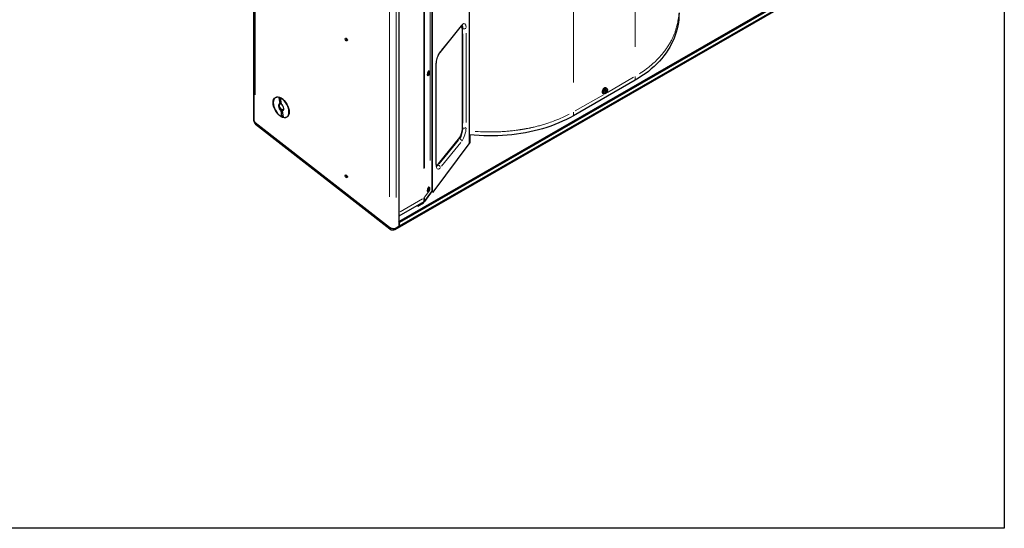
# Model space of a CAD drawing. Header units: millimetres. Extents: x 90 to 4365, y 90 to 3088.
# Tile 32 of 40: x 3429 to 4365, y 90 to 573. Entities that reach past the tile are written whole.
import ezdxf

# ---------------------------------------------------------------- set-up
doc = ezdxf.new("R2010")
doc.units = ezdxf.units.MM
doc.header["$LTSCALE"] = 15
doc.layers.add('Border (ISO)', color=7, linetype='Continuous', lineweight=25)
doc.layers.add('Visibile (ISO)', color=7, linetype='Continuous', lineweight=25)
doc.layers.add('Visibile sottile (ISO)', color=9, linetype='Continuous', lineweight=18, true_color=0x808080)

# ---------------------------------------------------------------- blocks, each defined once
blk = doc.blocks.new('Bordi Bordo di default')
at = {"layer": 'Border (ISO)', "flags": 128}
blk.add_lwpolyline([(6, 6), (6, 204), (291, 204), (291, 6), (6, 6)], dxfattribs=at)

msp = doc.modelspace()

# ---------------------------------------------------------------- linework, layer by layer
at = {"layer": 'Visibile (ISO)'}
for p, q in [((3651.897, 477.899), (3651.897, 1001.018)), ((3652.05, 1000.597), (3652.05, 477.094)), ((3652.05, 477.094), (3652.05, 1000.597)), ((3856.881, 455.955), (3856.881, 989.897)), ((3821.348, 410.504), (3821.348, 969.435)), ((3821.823, 409.549), (3821.823, 969.709)), ((3789.794, 954.505), (3789.794, 377.022)), ((3789.802, 381.47), (4185.428, 609.296)), ((4185.951, 608.275), (3790.324, 380.449)), ((3786.254, 374.038), (4188.245, 605.529)), ((3790.324, 377.327), (4185.951, 605.153)), ((3828.919, 542.214), (3849.204, 567.266)), ((3848.664, 566.599), (3849.148, 566.469)), ((3850.127, 469.379), (3850.127, 563.806)), ((3739.391, 555.034), (3740.049, 555.394)), ((3740.337, 553.71), (3740.792, 553.984)), ((3817.969, 524.557), (3818.244, 524.705)), ((3818.623, 524.726), (3818.527, 524.752)), ((3825.299, 436.144), (3825.299, 530.571)), ((3816.878, 520.493), (3817.042, 520.227)), ((3817.359, 520.018), (3817.262, 520.044)), ((3817.552, 521.362), (3817.828, 522.112)), ((3817.589, 522.454), (3817.833, 522.278)), ((3817.971, 522.644), (3817.676, 522.718)), ((3817.692, 521.225), (3817.939, 522.002)), ((3817.749, 522.922), (3817.961, 522.651)), ((3818.012, 522.1), (3817.839, 522.15)), ((3818.233, 521.822), (3818.022, 522.093)), ((3818.291, 523.52), (3818.043, 522.742)), ((3818.394, 522.29), (3818.149, 522.467)), ((3818.43, 523.383), (3818.155, 522.633)), ((4014.224, 515.719), (3955.687, 482.009)), ((3986.523, 505.369), (3985.758, 505.706)), ((3987.168, 504.79), (3986.272, 505.249)), ((3987.064, 508.105), (3986.489, 508.469)), ((3987.038, 506.208), (3987.27, 506.201)), ((3676.921, 493.399), (3676.086, 499.353)), ((3677.131, 498.965), (3677.965, 493.01)), ((3679.925, 497.392), (3677.923, 498.554)), ((3984.1, 502.957), (3983.496, 503.272)), ((3985.697, 503.767), (3985.576, 503.98)), ((3986.644, 504.54), (3986.231, 504.841)), ((3677.914, 493.38), (3677.428, 493.1)), ((3678.658, 481.008), (3677.823, 486.963)), ((3678.177, 487.757), (3678.807, 488.12)), ((3678.807, 488.12), (3678.987, 486.84)), ((3678.868, 486.574), (3679.703, 480.619)), ((3679.852, 487.731), (3679.222, 487.369)), ((3685.319, 488.025), (3685.319, 485.711)), ((3653.173, 475.641), (3780.827, 376.106)), ((3653.215, 475.608), (3780.778, 376.143)), ((3653.588, 473.924), (3781.242, 374.389)), ((3827.306, 436.291), (3847.592, 461.342)), ((3857.433, 456.702), (3857.433, 463.705)), ((3822.376, 409.318), (3857.433, 456.702)), ((3825.315, 435.518), (3825.75, 435.401)), ((3827.298, 436.281), (3826.49, 435.283)), ((3739.391, 425.044), (3740.049, 425.404)), ((3740.337, 423.72), (3740.792, 423.995)), ((3817.552, 410.993), (3817.828, 411.743)), ((3817.589, 412.086), (3817.833, 411.909)), ((3817.971, 412.276), (3817.676, 412.349)), ((3817.692, 410.856), (3817.939, 411.633)), ((3817.749, 412.553), (3817.961, 412.283)), ((3818.012, 411.731), (3817.839, 411.781)), ((3817.969, 414.188), (3818.244, 414.336)), ((3818.233, 411.453), (3818.022, 411.724)), ((3818.291, 413.151), (3818.043, 412.373)), ((3818.394, 411.921), (3818.149, 412.098)), ((3818.43, 413.014), (3818.155, 412.264)), ((3818.623, 414.357), (3818.527, 414.383)), ((3813.092, 399.176), (3821.016, 409.886)), ((3821.348, 410.504), (3813.955, 400.512)), ((3816.878, 410.124), (3817.042, 409.858)), ((3817.359, 409.649), (3817.262, 409.675)), ((3820.464, 409.139), (3820.464, 409.309)), ((3821.016, 409.886), (3822.376, 409.318)), ((3813.507, 400.133), (3789.794, 386.478)), ((3807.317, 396.569), (3807.847, 396.156)), ((3807.847, 396.156), (3813.092, 399.176)), ((3809.335, 397.731), (3809.865, 397.317)), ((3812.068, 398.586), (3812.068, 399.305)), ((3812.54, 398.858), (3812.54, 399.576)), ((3787.142, 375.495), (3790.324, 377.327)), ((3787.142, 375.495), (3789.794, 377.022)), ((3789.802, 381.47), (3789.794, 381.476)), ((3789.794, 377.74), (3790.324, 377.327)), ((3790.324, 380.449), (3789.802, 381.47)), ((3790.324, 377.327), (3790.324, 380.449))]:
    msp.add_line(p, q, dxfattribs=at)
for centre, start, end in [((3656.355, 477.473), 172.185961, 232.055441), ((3784.009, 377.938), 232.055441, 299.935992)]:
    msp.add_arc(centre, 4.5, start, end, dxfattribs=at)
for centre, major_axis, ratio, start_param, end_param in [((3847.592, 560.674), (1.556, 5.795), 0.3455103, 5.3730686, 6.5892726), ((3846.776, 560.893), (1.945, 7.243), 0.3455103, 5.4862191, 5.9524914), ((3739.441, 554.829), (-0.104, 0.181), 0.5780931, 6.1662585, 8.6729076), ((3739.03, 555.67), (0.365, -0.634), 0.5780931, 6.1662566, 7.6257119), ((3739.462, 554.049), (-0.365, 0.634), 0.5780931, 4.0718634, 5.5313149), ((3739.595, 555.75), (-0.104, 0.181), 0.5780931, 1.312554, 1.3425266), ((3740.121, 553.779), (0.104, -0.181), 0.5780931, 4.0718615, 6.5785144), ((3740.706, 553.079), (-0.365, 0.634), 0.5780931, 5.3291647, 6.5785144), ((3817.895, 522.398), (-0.632, -2.354), 0.3455103, 3.1415927, 6.2831853), ((3817.794, 522.155), (0.034, 0.126), 0.3455103, 4.4584632, 6.1523184), ((3817.978, 521.974), (0.034, 0.126), 0.3455103, 6.0292596, 7.7231148), ((3818.005, 522.77), (-0.034, -0.126), 0.3455103, 6.0292596, 7.7231148), ((3818.188, 522.59), (-0.034, -0.126), 0.3455103, 4.4584632, 6.1523184), ((3984.955, 505.892), (-1.497, -2.6), 0.5780931, 3.1168497, 6.3079282), ((3983.239, 507.048), (3.927, -2.884), 0.0055679, 0.7235333, 0.9568587), ((3983.081, 506.804), (-4.246, 2.391), 0.1373902, 3.8564608, 4.0897862), ((3985.712, 505.456), (-0.511, -0.887), 0.5780931, 1.3463312, 1.6689674), ((3983.229, 506.875), (-2.864, -3.942), 0.7605537, 1.7612352, 1.9945606), ((3983.097, 506.98), (3.257, 3.625), 0.8585801, 4.987406, 5.2207314), ((3677.894, 489.986), (-5.24, 9.099), 0.5780931, 5.7457432, 8.744357), ((3677.894, 489.986), (5.24, -9.099), 0.5780931, 5.7457432, 8.744357), ((3983.226, 506.87), (-3.089, -3.769), 0.7578118, 1.367906, 1.6012314), ((3983.094, 506.976), (2.979, 3.856), 0.861322, 4.4860141, 4.7193395), ((3983.241, 507.046), (3.862, -2.971), 0.0366219, 0.28637, 0.5196954), ((3983.084, 506.802), (4.298, -2.297), 0.1063361, 0.2745419, 0.5078673), ((3677.894, 489.986), (-1.871, 3.25), 0.5780931, 5.8756117, 8.6144885), ((3678.325, 490.234), (-1.567, 2.722), 0.5780931, 5.9153605, 8.5747397), ((3677.894, 489.986), (1.871, -3.25), 0.5780931, 5.8756117, 8.6144885), ((3678.955, 490.597), (1.567, -2.722), 0.5780931, 5.4331471, 5.9153605), ((3678.325, 490.234), (1.567, -2.722), 0.5780931, 5.9153605, 6.9781002), ((3656.355, 477.473), (-4.438, 0.742), 0.6674979, 0.0522839, 0.8888836), ((3656.397, 477.44), (-4.466, 0.829), 0.6652082, 0.1228598, 0.3846592), ((3656.397, 477.44), (-4.466, 0.829), 0.6652082, 0.3846592, 0.908258), ((3847.592, 466.248), (1.556, 5.795), 0.3455103, 3.8022723, 5.3730686), ((3827.306, 441.196), (-1.556, -5.795), 0.3455103, 6.0358057, 6.9438649), ((3826.49, 441.415), (-1.945, -7.243), 0.3455103, 0.3306939, 0.6606796), ((3739.441, 424.839), (-0.104, 0.181), 0.5780931, 6.1662585, 8.6729076), ((3739.03, 425.68), (0.365, -0.634), 0.5780931, 6.1662566, 7.6257119), ((3739.462, 424.059), (-0.365, 0.634), 0.5780931, 4.0718634, 5.5313149), ((3739.595, 425.76), (-0.104, 0.181), 0.5780931, 1.312554, 1.3425266), ((3740.121, 423.789), (0.104, -0.181), 0.5780931, 4.0718615, 6.5785144), ((3740.706, 423.089), (-0.365, 0.634), 0.5780931, 5.3291647, 6.5785144), ((3817.895, 412.029), (-0.632, -2.354), 0.3455103, 3.1415927, 6.2831853), ((3817.794, 411.786), (0.034, 0.126), 0.3455103, 4.4584632, 6.1523184), ((3817.978, 411.605), (0.034, 0.126), 0.3455103, 6.0292596, 7.7231148), ((3818.005, 412.401), (-0.034, -0.126), 0.3455103, 6.0292596, 7.7231148), ((3818.188, 412.221), (-0.034, -0.126), 0.3455103, 4.4584632, 6.1523184), ((3783.96, 377.976), (4.466, -0.829), 0.6652082, 4.0498507, 5.620647), ((3784.009, 377.938), (4.438, -0.742), 0.6674979, 4.0304762, 5.6012726)]:
    msp.add_ellipse(centre, major_axis=major_axis, ratio=ratio, start_param=start_param, end_param=end_param, dxfattribs=at)
for centre, major_axis, ratio in [((3739.744, 554.394), (-0.749, 1.3), 0.5780931), ((3817.991, 522.372), (0.632, 2.354), 0.3455103), ((3677.894, 489.986), (-5.427, 9.424), 0.5780931), ((3739.744, 424.404), (-0.749, 1.3), 0.5780931), ((3817.991, 412.003), (0.632, 2.354), 0.3455103)]:
    msp.add_ellipse(centre, major_axis=major_axis, ratio=ratio, dxfattribs=at)
for points, knots in [([(4055.962, 579.714), (4055.962, 571.418), (4054.381, 563.322), (4051.265, 555.625), (4048.127, 547.874), (4043.4, 540.506), (4037.286, 533.858), (4031.002, 527.024), (4023.254, 520.919), (4014.224, 515.719)], [0, 0, 0, 0, 4.9170781, 4.9170781, 4.9170781, 9.8681929, 9.8681929, 9.8681929, 14.9574387, 14.9574387, 14.9574387, 14.9574387]), ([(3849.204, 567.266), (3849.338, 567.431), (3849.463, 567.568), (3849.68, 567.78), (3849.772, 567.855), (3849.894, 567.942), (3849.928, 567.958), (3849.928, 567.958)], [0, 0, 0, 0, 0.13213592, 0.13213592, 0.26427184, 0.26427184, 0.3836486, 0.3836486, 0.3836486, 0.3836486]), ([(3740.094, 555.351), (3740.093, 555.334), (3740.094, 555.316), (3740.105, 555.275), (3740.118, 555.25), (3740.153, 555.207), (3740.176, 555.189), (3740.221, 555.163), (3740.247, 555.154), (3740.274, 555.149)], [0.109625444, 0.109625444, 0.109625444, 0.109625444, 0.117023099, 0.117023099, 0.127720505, 0.127720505, 0.138417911, 0.138417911, 0.148900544, 0.148900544, 0.148900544, 0.148900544]), ([(3825.299, 530.571), (3825.299, 531.188), (3825.344, 531.887), (3825.531, 533.417), (3825.68, 534.254), (3826.075, 535.954), (3826.323, 536.817), (3826.887, 538.455), (3827.203, 539.23), (3827.851, 540.585), (3828.183, 541.17), (3828.643, 541.857), (3828.785, 542.05), (3828.919, 542.214)], [4.712389, 4.712389, 4.712389, 4.712389, 4.9846678, 4.9846678, 5.2745754, 5.2745754, 5.571358, 5.571358, 5.8667915, 5.8667915, 6.151531, 6.151531, 6.2831853, 6.2831853, 6.2831853, 6.2831853]), ([(3817.595, 521.362), (3817.592, 521.364), (3817.589, 521.367), (3817.584, 521.373), (3817.581, 521.377), (3817.575, 521.385), (3817.572, 521.389), (3817.568, 521.396), (3817.567, 521.398), (3817.566, 521.399)], [4.70460991, 4.70460991, 4.70460991, 4.70460991, 4.7506064, 4.7506064, 4.79660288, 4.79660288, 4.84259937, 4.84259937, 4.85801829, 4.85801829, 4.85801829, 4.85801829]), ([(3817.594, 522.451), (3817.603, 522.482), (3817.611, 522.514), (3817.63, 522.577), (3817.64, 522.609), (3817.66, 522.672), (3817.671, 522.704), (3817.693, 522.765), (3817.704, 522.795), (3817.728, 522.854), (3817.74, 522.883), (3817.752, 522.912)], [6.06706518, 6.06706518, 6.06706518, 6.06706518, 6.1524998, 6.1524998, 6.23974062, 6.23974062, 6.32698144, 6.32698144, 6.41422226, 6.41422226, 6.50146307, 6.50146307, 6.50146307, 6.50146307]), ([(3817.669, 521.323), (3817.676, 521.316), (3817.683, 521.307), (3817.692, 521.288), (3817.696, 521.275), (3817.698, 521.251), (3817.696, 521.236), (3817.692, 521.225)], [0.045109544, 0.045109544, 0.045109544, 0.045109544, 0.049083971, 0.049083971, 0.054015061, 0.054015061, 0.058979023, 0.058979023, 0.058979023, 0.058979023]), ([(3818.317, 522.322), (3818.327, 522.319), (3818.337, 522.315), (3818.356, 522.308), (3818.367, 522.304), (3818.383, 522.297), (3818.39, 522.293), (3818.394, 522.29)], [0.045109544, 0.045109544, 0.045109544, 0.045109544, 0.049083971, 0.049083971, 0.054015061, 0.054015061, 0.058979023, 0.058979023, 0.058979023, 0.058979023]), ([(3818.43, 523.383), (3818.426, 523.372), (3818.419, 523.359), (3818.402, 523.34), (3818.391, 523.331), (3818.371, 523.321), (3818.36, 523.317), (3818.35, 523.315)], [0.019671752, 0.019671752, 0.019671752, 0.019671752, 0.024635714, 0.024635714, 0.029566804, 0.029566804, 0.033541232, 0.033541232, 0.033541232, 0.033541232]), ([(3987.064, 508.105), (3987.235, 507.996), (3987.384, 507.857), (3987.632, 507.53), (3987.727, 507.34), (3987.871, 506.905), (3987.905, 506.657), (3987.911, 506.108), (3987.867, 505.806), (3987.705, 505.205), (3987.584, 504.905), (3987.282, 504.341), (3987.101, 504.077), (3986.689, 503.599), (3986.457, 503.385), (3985.945, 503.036), (3985.665, 502.898), (3985.102, 502.763), (3984.826, 502.746), (3984.395, 502.831), (3984.243, 502.883), (3984.1, 502.957)], [3.0782711, 3.0782711, 3.0782711, 3.0782711, 3.2917878, 3.2917878, 3.5292471, 3.5292471, 3.8284384, 3.8284384, 4.194242, 4.194242, 4.5717131, 4.5717131, 4.9440353, 4.9440353, 5.3196214, 5.3196214, 5.6942123, 5.6942123, 6.0006857, 6.0006857, 6.1703778, 6.1703778, 6.1703778, 6.1703778]), ([(3985.558, 505.372), (3985.575, 505.406), (3985.592, 505.439), (3985.629, 505.505), (3985.648, 505.538), (3985.688, 505.603), (3985.709, 505.634), (3985.751, 505.697), (3985.773, 505.727), (3985.817, 505.787), (3985.84, 505.817), (3985.863, 505.845)], [1.38368264, 1.38368264, 1.38368264, 1.38368264, 1.4584059, 1.4584059, 1.53337008, 1.53337008, 1.60833427, 1.60833427, 1.68329845, 1.68329845, 1.75826263, 1.75826263, 1.75826263, 1.75826263]), ([(3985.838, 505.513), (3985.806, 505.532), (3985.778, 505.557), (3985.742, 505.602), (3985.729, 505.624), (3985.72, 505.649), (3985.719, 505.649), (3985.719, 505.65)], [0.19663868, 0.19663868, 0.19663868, 0.19663868, 0.212003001, 0.212003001, 0.222939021, 0.222939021, 0.223210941, 0.223210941, 0.223210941, 0.223210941]), ([(3985.824, 505.884), (3985.834, 505.877), (3985.843, 505.871), (3985.855, 505.859), (3985.861, 505.854), (3985.864, 505.848), (3985.864, 505.846), (3985.863, 505.845)], [0.019494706, 0.019494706, 0.019494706, 0.019494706, 0.024884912, 0.024884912, 0.031128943, 0.031128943, 0.0348836, 0.0348836, 0.0348836, 0.0348836]), ([(3986.715, 505.482), (3986.703, 505.459), (3986.687, 505.436), (3986.652, 505.399), (3986.633, 505.385), (3986.596, 505.366), (3986.576, 505.361), (3986.539, 505.362), (3986.522, 505.368), (3986.506, 505.379), (3986.505, 505.38), (3986.503, 505.381)], [0, 0, 0, 0, 0.010484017, 0.010484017, 0.020968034, 0.020968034, 0.031445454, 0.031445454, 0.041922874, 0.041922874, 0.042989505, 0.042989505, 0.042989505, 0.042989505]), ([(3986.958, 505.018), (3986.948, 505.026), (3986.939, 505.039), (3986.929, 505.074), (3986.928, 505.095), (3986.93, 505.139), (3986.935, 505.165), (3986.95, 505.217), (3986.961, 505.243), (3986.974, 505.269), (3986.975, 505.271), (3986.976, 505.273)], [0, 0, 0, 0, 0.010484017, 0.010484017, 0.020968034, 0.020968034, 0.031445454, 0.031445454, 0.041922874, 0.041922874, 0.042989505, 0.042989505, 0.042989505, 0.042989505]), ([(3987.4, 506.302), (3987.397, 506.289), (3987.39, 506.275), (3987.374, 506.251), (3987.361, 506.237), (3987.337, 506.218), (3987.32, 506.21), (3987.295, 506.202), (3987.281, 506.2), (3987.27, 506.201)], [0.019494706, 0.019494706, 0.019494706, 0.019494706, 0.024884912, 0.024884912, 0.031128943, 0.031128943, 0.037298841, 0.037298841, 0.042291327, 0.042291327, 0.042291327, 0.042291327]), ([(3985.697, 503.767), (3985.703, 503.757), (3985.707, 503.744), (3985.712, 503.719), (3985.711, 503.702), (3985.705, 503.672), (3985.698, 503.655), (3985.682, 503.631), (3985.672, 503.619), (3985.661, 503.609)], [0.056834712, 0.056834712, 0.056834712, 0.056834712, 0.061827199, 0.061827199, 0.067997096, 0.067997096, 0.074241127, 0.074241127, 0.079631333, 0.079631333, 0.079631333, 0.079631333]), ([(3986.193, 504.9), (3986.207, 504.89), (3986.218, 504.875), (3986.233, 504.838), (3986.236, 504.816), (3986.234, 504.771), (3986.228, 504.746), (3986.209, 504.697), (3986.195, 504.672), (3986.178, 504.649), (3986.176, 504.647), (3986.174, 504.645)], [0, 0, 0, 0, 0.010484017, 0.010484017, 0.020968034, 0.020968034, 0.031445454, 0.031445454, 0.041922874, 0.041922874, 0.042989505, 0.042989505, 0.042989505, 0.042989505]), ([(3986.436, 504.436), (3986.451, 504.457), (3986.47, 504.478), (3986.51, 504.512), (3986.531, 504.526), (3986.568, 504.545), (3986.587, 504.55), (3986.62, 504.552), (3986.634, 504.548), (3986.646, 504.539), (3986.647, 504.538), (3986.648, 504.537)], [0, 0, 0, 0, 0.010484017, 0.010484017, 0.020968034, 0.020968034, 0.031445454, 0.031445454, 0.041922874, 0.041922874, 0.042989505, 0.042989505, 0.042989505, 0.042989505]), ([(3987.168, 504.79), (3987.18, 504.784), (3987.193, 504.777), (3987.217, 504.764), (3987.232, 504.755), (3987.254, 504.741), (3987.265, 504.733), (3987.279, 504.723), (3987.284, 504.719), (3987.287, 504.716)], [0.056834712, 0.056834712, 0.056834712, 0.056834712, 0.061827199, 0.061827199, 0.067997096, 0.067997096, 0.074241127, 0.074241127, 0.079631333, 0.079631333, 0.079631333, 0.079631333]), ([(3955.687, 482.009), (3946.891, 476.944), (3937.007, 472.812), (3926.302, 469.7), (3915.794, 466.646), (3904.447, 464.577), (3892.765, 463.58), (3881.071, 462.582), (3869.013, 462.641), (3856.881, 463.755)], [0, 0, 0, 0, 4.9537091, 4.9537091, 4.9537091, 9.8165348, 9.8165348, 9.8165348, 14.6838269, 14.6838269, 14.6838269, 14.6838269]), ([(3825.679, 433.721), (3825.679, 433.721), (3825.668, 433.738), (3825.614, 433.843), (3825.553, 433.992), (3825.441, 434.42), (3825.39, 434.699), (3825.319, 435.354), (3825.299, 435.731), (3825.299, 436.144)], [4.07930327, 4.07930327, 4.07930327, 4.07930327, 4.16631895, 4.16631895, 4.34834229, 4.34834229, 4.53036564, 4.53036564, 4.71238898, 4.71238898, 4.71238898, 4.71238898]), ([(3740.094, 425.361), (3740.093, 425.344), (3740.094, 425.326), (3740.105, 425.285), (3740.118, 425.26), (3740.153, 425.217), (3740.176, 425.199), (3740.221, 425.173), (3740.247, 425.164), (3740.274, 425.159)], [0.109625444, 0.109625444, 0.109625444, 0.109625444, 0.117023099, 0.117023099, 0.127720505, 0.127720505, 0.138417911, 0.138417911, 0.148900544, 0.148900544, 0.148900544, 0.148900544]), ([(3817.594, 412.082), (3817.603, 412.113), (3817.611, 412.145), (3817.63, 412.209), (3817.64, 412.24), (3817.66, 412.304), (3817.671, 412.335), (3817.693, 412.396), (3817.704, 412.426), (3817.728, 412.485), (3817.74, 412.514), (3817.752, 412.543)], [6.06706518, 6.06706518, 6.06706518, 6.06706518, 6.1524998, 6.1524998, 6.23974062, 6.23974062, 6.32698144, 6.32698144, 6.41422226, 6.41422226, 6.50146307, 6.50146307, 6.50146307, 6.50146307]), ([(3818.317, 411.953), (3818.327, 411.95), (3818.337, 411.946), (3818.356, 411.939), (3818.367, 411.935), (3818.383, 411.928), (3818.39, 411.924), (3818.394, 411.921)], [0.045109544, 0.045109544, 0.045109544, 0.045109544, 0.049083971, 0.049083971, 0.054015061, 0.054015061, 0.058979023, 0.058979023, 0.058979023, 0.058979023]), ([(3818.43, 413.014), (3818.426, 413.003), (3818.419, 412.99), (3818.402, 412.972), (3818.391, 412.962), (3818.371, 412.952), (3818.36, 412.948), (3818.35, 412.946)], [0.019671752, 0.019671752, 0.019671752, 0.019671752, 0.024635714, 0.024635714, 0.029566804, 0.029566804, 0.033541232, 0.033541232, 0.033541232, 0.033541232]), ([(3817.595, 410.993), (3817.592, 410.995), (3817.589, 410.998), (3817.584, 411.004), (3817.581, 411.008), (3817.575, 411.016), (3817.572, 411.021), (3817.568, 411.027), (3817.567, 411.029), (3817.566, 411.031)], [4.70460991, 4.70460991, 4.70460991, 4.70460991, 4.7506064, 4.7506064, 4.79660288, 4.79660288, 4.84259937, 4.84259937, 4.85801829, 4.85801829, 4.85801829, 4.85801829]), ([(3817.669, 410.954), (3817.676, 410.947), (3817.683, 410.938), (3817.692, 410.92), (3817.696, 410.906), (3817.698, 410.882), (3817.696, 410.867), (3817.692, 410.856)], [0.045109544, 0.045109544, 0.045109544, 0.045109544, 0.049083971, 0.049083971, 0.054015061, 0.054015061, 0.058979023, 0.058979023, 0.058979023, 0.058979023])]:
    msp.add_open_spline(points, degree=3, knots=knots, dxfattribs=at)
for points in [[(3740.274, 555.149), (3740.274, 555.149), (3740.275, 555.149), (3740.276, 555.149)], [(3817.749, 522.922), (3817.752, 522.918), (3817.753, 522.914), (3817.752, 522.912)], [(3740.274, 425.159), (3740.274, 425.159), (3740.275, 425.159), (3740.276, 425.159)], [(3817.749, 412.553), (3817.752, 412.549), (3817.753, 412.545), (3817.752, 412.543)], [(3813.955, 400.512), (3813.844, 400.369), (3813.692, 400.24), (3813.507, 400.133)]]:
    msp.add_open_spline(points, degree=3, dxfattribs=at)
for points, weights in [([(3817.669, 521.323), (3817.619, 521.37), (3817.572, 521.415)], [1.00269803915, 1.00580228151, 1.00799267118]), ([(3818.317, 522.322), (3818.133, 522.38), (3817.977, 522.429)], [1.00269803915, 1.01090375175, 1.01272392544]), ([(3818.217, 523.289), (3818.282, 523.302), (3818.35, 523.315)], [1.00784260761, 1.00569669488, 1.00269803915]), ([(3986.272, 505.249), (3985.984, 505.424), (3985.838, 505.513)], [1, 1.41024697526, 1.77428976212]), ([(3676.086, 499.353), (3676.659, 499.028), (3677.162, 498.743)], [1, 1.00255414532, 1.00074412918]), ([(3677.428, 493.1), (3677.198, 493.237), (3676.921, 493.399)], [1, 1.00412650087, 1]), ([(3677.823, 486.963), (3678.017, 487.396), (3678.177, 487.757)], [1, 1.00412650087, 1]), ([(3679.222, 487.369), (3679.061, 487.007), (3678.868, 486.574)], [1, 1.00412650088, 1]), ([(3679.415, 482.673), (3679.061, 481.895), (3678.658, 481.008)], [1.00074412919, 1.00255414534, 1]), ([(3818.317, 411.953), (3818.133, 412.011), (3817.977, 412.06)], [1.00269803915, 1.01090375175, 1.01272392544]), ([(3818.217, 412.92), (3818.282, 412.933), (3818.35, 412.946)], [1.00784260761, 1.00569669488, 1.00269803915]), ([(3817.669, 410.954), (3817.619, 411.001), (3817.572, 411.046)], [1.00269803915, 1.00580228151, 1.00799267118])]:
    msp.add_rational_spline(points, weights, degree=2, dxfattribs=at)
at = {"layer": 'Visibile sottile (ISO)'}
for p, q in [((4014.224, 1050.013), (4014.224, 547.325)), ((3955.687, 1016.303), (3955.687, 513.615)), ((3653.215, 501.817), (3653.215, 973.574)), ((3819.446, 940.504), (3819.446, 439.455)), ((3813.507, 431.74), (3813.507, 934.427)), ((3813.955, 432.123), (3813.955, 934.781)), ((3780.778, 404.953), (3780.778, 923.52)), ((3787.142, 404.369), (3787.142, 924.104)), ((3848.481, 566.882), (3830.223, 544.335)), ((3850.598, 564.633), (3850.097, 564.767)), ((3739.47, 555.732), (3739.476, 555.735)), ((3739.488, 554.68), (3740.232, 555.125)), ((3740.012, 553.86), (3740.696, 554.243)), ((3850.625, 559.904), (3850.625, 474.92)), ((3853.615, 475.546), (3853.615, 560.53)), ((3825.089, 525.302), (3825.089, 440.318)), ((3817.947, 522.655), (3817.692, 522.719)), ((3817.932, 522.004), (3817.808, 522.038)), ((3818.132, 522.471), (3817.825, 522.548)), ((3818.148, 522.635), (3818.018, 522.67)), ((3987.857, 504.214), (4012.837, 518.599)), ((4014.224, 519.214), (4014.224, 515.903)), ((3986.466, 505.397), (3985.798, 505.694)), ((3986.902, 505.042), (3985.894, 505.488)), ((3986.962, 505.282), (3986.705, 505.434)), ((3957.179, 486.548), (3984.036, 502.014)), ((3986.421, 504.445), (3986.159, 504.598)), ((3955.687, 485.504), (3955.687, 482.193)), ((3850.6, 470.205), (3850.152, 470.325)), ((3846.441, 458.9), (3828.184, 436.353)), ((3847.422, 460.162), (3846.81, 460.326)), ((3830.223, 433.966), (3848.481, 456.513)), ((3827.136, 435.11), (3826.524, 435.274)), ((3739.47, 425.742), (3739.476, 425.745)), ((3739.488, 424.69), (3740.232, 425.135)), ((3740.012, 423.87), (3740.696, 424.253)), ((3817.947, 412.286), (3817.692, 412.35)), ((3817.932, 411.635), (3817.808, 411.669)), ((3818.132, 412.102), (3817.825, 412.179)), ((3818.148, 412.266), (3818.018, 412.301)), ((3812.321, 403.13), (3790.98, 390.84)), ((3813.507, 400.317), (3813.507, 403.628)), ((3813.955, 400.696), (3813.955, 404.013)), ((3819.171, 411.248), (3814.23, 404.569))]:
    msp.add_line(p, q, dxfattribs=at)
for centre, major_axis, ratio, start_param, end_param in [((3849.495, 560.163), (2.529, 9.416), 0.3455103, 5.4516084, 6.8653251), ((3847.456, 568.682), (1.749, -1.416), 0.7409493, 0.0270205, 0.5133904), ((3847.456, 560.711), (1.945, 7.243), 0.3455103, 5.4119935, 6.1126414), ((3851.576, 565.799), (2.25, 0), 0.5758617, 4.3545965, 5.7683132), ((3829.209, 535.112), (-2.529, -9.416), 0.3455103, 3.8808121, 5.2945288), ((3827.17, 543.63), (1.749, -1.416), 0.7409493, 0.0270205, 0.5133904), ((3823.049, 530.571), (2.25, 0), 0.5758617, 5.8686696, 6.2613687), ((3817.991, 522.372), (-0.308, -1.146), 0.3455103, 5.8986654, 6.2829126), ((3817.991, 522.372), (-0.308, -1.146), 0.3455103, 4.3278691, 4.7121163), ((3817.942, 522.386), (-0.285, -1.06), 0.3455103, 6.109427, 6.3048883), ((3817.942, 522.386), (-0.285, -1.06), 0.3455103, 1.2078279, 1.5825409), ((3817.991, 522.372), (0.308, 1.146), 0.3455103, 4.3278691, 4.7121163), ((3817.942, 522.386), (0.285, 1.06), 0.3455103, 5.881609, 6.1656177), ((3817.991, 522.372), (0.308, 1.146), 0.3455103, 5.8986654, 6.2829126), ((3985.545, 505.552), (1.483, 2.575), 0.5780931, 0.134811, 3.0067817), ((3986.401, 505.06), (-0.814, -1.414), 0.5780931, 4.4655815, 4.7830674), ((3986.357, 505.085), (0.738, 1.282), 0.5780931, 6.0199504, 6.2707552), ((3986.401, 505.06), (0.814, 1.414), 0.5780931, 6.0363778, 6.3538637), ((3986.401, 505.06), (-0.814, -1.414), 0.5780931, 6.0363778, 6.3538637), ((3986.357, 505.085), (-0.738, -1.282), 0.5780931, 6.1123199, 6.3699139), ((3986.357, 505.085), (-0.738, -1.282), 0.5780931, 1.320236, 1.6533305), ((3986.401, 505.06), (0.814, 1.414), 0.5780931, 4.4655815, 4.7830674), ((3656.355, 477.473), (-2.767, -3.549), 0.4693132, 5.6051284, 6.2474981), ((3847.456, 466.284), (-1.945, -7.243), 0.3455103, 0.7392194, 2.1529361), ((3849.495, 465.736), (2.529, 9.416), 0.3455103, 3.8808121, 5.2945288), ((3851.576, 471.373), (2.25, 0), 0.5758617, 4.3545965, 5.7683132), ((3847.456, 458.313), (1.749, -1.416), 0.7409493, 0.6189508, 2.0326675), ((3829.209, 440.685), (-2.529, -9.416), 0.3455103, 5.4516084, 6.8653251), ((3823.049, 436.144), (2.25, 0), 0.5758617, 5.8686696, 6.2613687), ((3827.17, 441.232), (-1.945, -7.243), 0.3455103, 0.1580721, 0.6342266), ((3827.17, 433.261), (1.749, -1.416), 0.7409493, 0.6189508, 2.0326675), ((3817.991, 412.003), (-0.308, -1.146), 0.3455103, 4.3278691, 4.7121163), ((3817.942, 412.017), (-0.285, -1.06), 0.3455103, 1.2078279, 1.5825409), ((3817.991, 412.003), (0.308, 1.146), 0.3455103, 4.3278691, 4.7121163), ((3817.942, 412.017), (0.285, 1.06), 0.3455103, 5.881609, 6.1656177), ((3817.991, 412.003), (0.308, 1.146), 0.3455103, 5.8986654, 6.2829126), ((3817.991, 412.003), (-0.308, -1.146), 0.3455103, 5.8986654, 6.2829126), ((3817.942, 412.017), (-0.285, -1.06), 0.3455103, 6.109427, 6.3048883), ((3784.009, 377.938), (-2.767, -3.549), 0.4693132, 5.6051284, 6.2474981), ((3784.009, 377.938), (2.246, -3.9), 0.5780931, 0.0306399, 0.582159)]:
    msp.add_ellipse(centre, major_axis=major_axis, ratio=ratio, start_param=start_param, end_param=end_param, dxfattribs=at)
msp.add_ellipse((3986.114, 505.225), major_axis=(-1.245, -2.163), ratio=0.5780931, dxfattribs=at)
for points, knots in [([(4018.093, 521.73), (4018.933, 522.26), (4019.761, 522.799), (4020.576, 523.346), (4022.616, 524.714), (4024.577, 526.132), (4026.458, 527.599), (4027.398, 528.333), (4028.319, 529.079), (4029.218, 529.836), (4030.568, 530.973), (4031.871, 532.136), (4033.127, 533.324), (4033.546, 533.72), (4033.959, 534.119), (4034.367, 534.521), (4035.183, 535.325), (4035.978, 536.139), (4036.752, 536.965), (4037.139, 537.378), (4037.52, 537.793), (4037.896, 538.212), (4038.648, 539.048), (4039.378, 539.895), (4040.087, 540.753), (4040.441, 541.182), (4040.789, 541.613), (4041.132, 542.047), (4041.647, 542.698), (4042.149, 543.355), (4042.639, 544.017), (4042.802, 544.238), (4042.964, 544.459), (4043.124, 544.681), (4043.365, 545.014), (4043.602, 545.349), (4043.836, 545.685), (4043.914, 545.797), (4043.992, 545.909), (4044.069, 546.021), (4044.224, 546.245), (4044.377, 546.471), (4044.529, 546.696), (4044.605, 546.809), (4044.681, 546.922), (4044.756, 547.035), (4044.906, 547.262), (4045.055, 547.489), (4045.203, 547.716), (4045.277, 547.83), (4045.35, 547.944), (4045.423, 548.058), (4045.569, 548.286), (4045.714, 548.514), (4045.857, 548.743), (4045.928, 548.857), (4046, 548.972), (4046.07, 549.087), (4046.283, 549.431), (4046.492, 549.776), (4046.697, 550.123), (4046.834, 550.353), (4046.97, 550.585), (4047.104, 550.817), (4047.506, 551.512), (4047.895, 552.212), (4048.27, 552.916), (4048.52, 553.385), (4048.765, 553.856), (4049.003, 554.329), (4049.479, 555.275), (4049.931, 556.227), (4050.359, 557.187), (4050.573, 557.666), (4050.78, 558.148), (4050.982, 558.631), (4051.386, 559.597), (4051.765, 560.569), (4052.12, 561.548), (4052.298, 562.037), (4052.469, 562.528), (4052.634, 563.02), (4053.13, 564.497), (4053.571, 565.987), (4053.957, 567.489), (4054.214, 568.49), (4054.446, 569.496), (4054.654, 570.508), (4055.07, 572.531), (4055.387, 574.574), (4055.605, 576.632), (4055.692, 577.457), (4055.764, 578.285), (4055.819, 579.115)], [0.7416322, 0.7416322, 0.7416322, 0.7416322, 1.2354522, 1.2354522, 1.2354522, 2.4709675, 2.4709675, 2.4709675, 3.0887464, 3.0887464, 3.0887464, 4.0154384, 4.0154384, 4.0154384, 4.3243415, 4.3243415, 4.3243415, 4.9421553, 4.9421553, 4.9421553, 5.2510658, 5.2510658, 5.2510658, 5.8688932, 5.8688932, 5.8688932, 6.1778097, 6.1778097, 6.1778097, 6.6411878, 6.6411878, 6.6411878, 6.7956478, 6.7956478, 6.7956478, 7.0273386, 7.0273386, 7.0273386, 7.1045689, 7.1045689, 7.1045689, 7.2590292, 7.2590292, 7.2590292, 7.3362579, 7.3362579, 7.3362579, 7.4907272, 7.4907272, 7.4907272, 7.5679605, 7.5679605, 7.5679605, 7.7224309, 7.7224309, 7.7224309, 7.7996674, 7.7996674, 7.7996674, 8.0313817, 8.0313817, 8.0313817, 8.1858616, 8.1858616, 8.1858616, 8.6493214, 8.6493214, 8.6493214, 8.9583117, 8.9583117, 8.9583117, 9.5763367, 9.5763367, 9.5763367, 9.8853728, 9.8853728, 9.8853728, 10.5034957, 10.5034957, 10.5034957, 10.8125837, 10.8125837, 10.8125837, 11.7399619, 11.7399619, 11.7399619, 12.3583156, 12.3583156, 12.3583156, 13.5952882, 13.5952882, 13.5952882, 14.0910125, 14.0910125, 14.0910125, 14.0910125]), ([(3862.365, 467.027), (3863.244, 466.969), (3864.122, 466.916), (3864.999, 466.87), (3868.071, 466.705), (3871.133, 466.609), (3874.182, 466.581), (3875.706, 466.567), (3877.227, 466.57), (3878.744, 466.59), (3881.018, 466.62), (3883.284, 466.689), (3885.538, 466.796), (3886.289, 466.831), (3887.04, 466.871), (3887.788, 466.915), (3889.286, 467.004), (3890.778, 467.109), (3892.265, 467.231), (3893.008, 467.293), (3893.749, 467.358), (3894.49, 467.428), (3895.97, 467.567), (3897.444, 467.724), (3898.911, 467.897), (3899.645, 467.984), (3900.377, 468.075), (3901.107, 468.17), (3902.202, 468.313), (3903.293, 468.465), (3904.38, 468.628), (3904.743, 468.682), (3905.105, 468.737), (3905.466, 468.793), (3906.008, 468.877), (3906.549, 468.964), (3907.089, 469.053), (3907.269, 469.082), (3907.448, 469.112), (3907.628, 469.142), (3907.988, 469.203), (3908.346, 469.264), (3908.705, 469.327), (3908.884, 469.358), (3909.063, 469.39), (3909.242, 469.421), (3909.6, 469.485), (3909.957, 469.55), (3910.314, 469.615), (3910.492, 469.648), (3910.67, 469.681), (3910.848, 469.715), (3911.204, 469.781), (3911.56, 469.849), (3911.914, 469.918), (3912.091, 469.952), (3912.269, 469.987), (3912.445, 470.022), (3912.976, 470.126), (3913.506, 470.234), (3914.033, 470.343), (3914.385, 470.416), (3914.736, 470.49), (3915.087, 470.565), (3916.138, 470.789), (3917.182, 471.023), (3918.22, 471.267), (3918.912, 471.429), (3919.601, 471.595), (3920.287, 471.765), (3921.659, 472.105), (3923.019, 472.462), (3924.367, 472.834), (3925.04, 473.021), (3925.711, 473.211), (3926.378, 473.405), (3927.713, 473.793), (3929.035, 474.198), (3930.343, 474.618), (3930.998, 474.828), (3931.648, 475.042), (3932.296, 475.259), (3934.238, 475.913), (3936.15, 476.601), (3938.03, 477.325), (3939.283, 477.807), (3940.522, 478.304), (3941.746, 478.817), (3944.194, 479.842), (3946.582, 480.929), (3948.907, 482.074), (3949.85, 482.539), (3950.783, 483.014), (3951.705, 483.498)], [0.8846595, 0.8846595, 0.8846595, 0.8846595, 1.2382126, 1.2382126, 1.2382126, 2.4760408, 2.4760408, 2.4760408, 3.0948222, 3.0948222, 3.0948222, 4.022842, 4.022842, 4.022842, 4.3321438, 4.3321438, 4.3321438, 4.9506942, 4.9506942, 4.9506942, 5.2599441, 5.2599441, 5.2599441, 5.8783967, 5.8783967, 5.8783967, 6.1876008, 6.1876008, 6.1876008, 6.6513811, 6.6513811, 6.6513811, 6.8059679, 6.8059679, 6.8059679, 7.0378425, 7.0378425, 7.0378425, 7.1151324, 7.1151324, 7.1151324, 7.2697096, 7.2697096, 7.2697096, 7.3469964, 7.3469964, 7.3469964, 7.5015725, 7.5015725, 7.5015725, 7.5788547, 7.5788547, 7.5788547, 7.7334218, 7.7334218, 7.7334218, 7.8107055, 7.8107055, 7.8107055, 8.0425566, 8.0425566, 8.0425566, 8.1971235, 8.1971235, 8.1971235, 8.6608221, 8.6608221, 8.6608221, 8.9699523, 8.9699523, 8.9699523, 9.5882071, 9.5882071, 9.5882071, 9.8973312, 9.8973312, 9.8973312, 10.5155725, 10.5155725, 10.5155725, 10.8246892, 10.8246892, 10.8246892, 11.7520223, 11.7520223, 11.7520223, 12.3702285, 12.3702285, 12.3702285, 13.6065985, 13.6065985, 13.6065985, 14.1082608, 14.1082608, 14.1082608, 14.1082608]), ([(3813.79, 404.017), (3813.787, 404.014), (3813.784, 404.011), (3813.781, 404.009), (3813.774, 404.002), (3813.766, 403.995), (3813.759, 403.989), (3813.755, 403.986), (3813.751, 403.982), (3813.747, 403.979), (3813.74, 403.973), (3813.732, 403.966), (3813.724, 403.96), (3813.72, 403.957), (3813.716, 403.954), (3813.712, 403.951), (3813.704, 403.945), (3813.696, 403.938), (3813.688, 403.932), (3813.684, 403.929), (3813.68, 403.926), (3813.676, 403.923), (3813.668, 403.917), (3813.66, 403.911), (3813.651, 403.905), (3813.647, 403.902), (3813.643, 403.899), (3813.639, 403.896), (3813.63, 403.89), (3813.622, 403.884), (3813.613, 403.879), (3813.609, 403.876), (3813.605, 403.873), (3813.6, 403.87), (3813.587, 403.862), (3813.574, 403.853), (3813.561, 403.845), (3813.549, 403.837), (3813.536, 403.83), (3813.523, 403.822)], [0.002267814, 0.002267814, 0.002267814, 0.002267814, 0.003835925, 0.003835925, 0.003835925, 0.007658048, 0.007658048, 0.007658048, 0.00956426, 0.00956426, 0.00956426, 0.013367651, 0.013367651, 0.013367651, 0.015265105, 0.015265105, 0.015265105, 0.019052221, 0.019052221, 0.019052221, 0.020942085, 0.020942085, 0.020942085, 0.024713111, 0.024713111, 0.024713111, 0.026595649, 0.026595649, 0.026595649, 0.030356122, 0.030356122, 0.030356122, 0.032234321, 0.032234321, 0.032234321, 0.037862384, 0.037862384, 0.037862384, 0.043088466, 0.043088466, 0.043088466, 0.043088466])]:
    msp.add_open_spline(points, degree=3, knots=knots, dxfattribs=at)
msp.add_open_spline([(3813.948, 404.189), (3813.908, 404.137), (3813.862, 404.086), (3813.812, 404.037)], degree=3, dxfattribs=at)

# ---------------------------------------------------------------- block references
at = {"xscale": 15, "yscale": 15, "zscale": 15}
msp.add_blockref('Bordi Bordo di default', (0, 0), dxfattribs=at)

doc.saveas('drawing.dxf')
